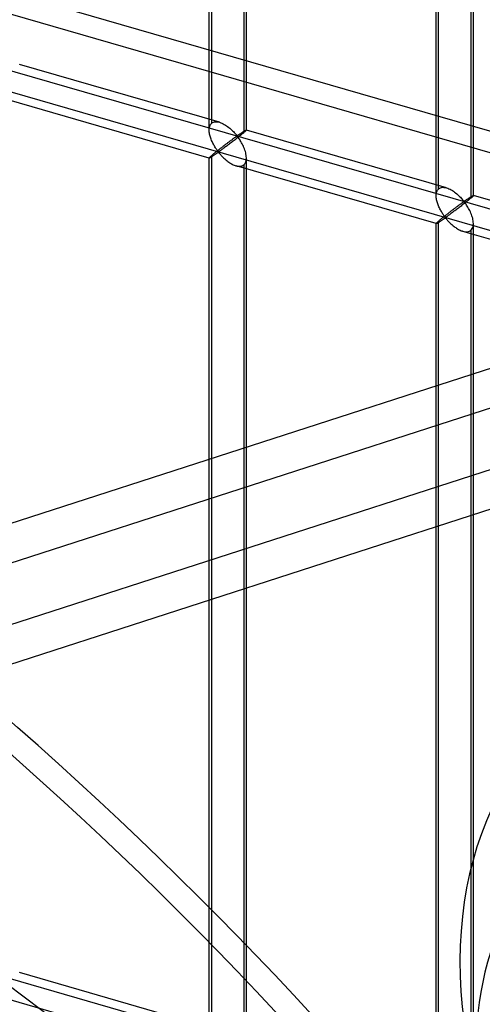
# Model space of a CAD drawing. Header units: millimetres. Extents: x -527 to 557, y -623 to 637.
# Tile 67 of 80: x 191 to 253, y 222 to 354. Entities that reach past the tile are written whole.
import ezdxf

# ---------------------------------------------------------------- set-up
doc = ezdxf.new("R2010")
doc.units = ezdxf.units.MM
doc.layers.add('MAIN-2', color=7, linetype='Continuous')

msp = doc.modelspace()

# ---------------------------------------------------------------- linework, layer by layer
at = {"layer": 'MAIN-2'}
for p, q in [((271.91, 334.31), (-369.71, 519.53)), ((-372.21, 517.37), (269.41, 332.15)), ((216.74, 339.48), (216.74, 457.7)), ((217.08, 340.4), (217.08, 458.03)), ((221.74, 339.48), (221.74, 457.7)), ((221.41, 456.78), (221.41, 339.15)), ((-175.9, 453.12), (555.9, 241.87)), ((526.54, 247.45), (-176.23, 450.33)), ((247.23, 330.68), (247.23, 448.9)), ((247.57, 331.6), (247.57, 449.23)), ((252.23, 330.68), (252.23, 448.9)), ((251.9, 447.98), (251.9, 330.35)), ((433.96, 365.47), (64.25, 245.99)), ((437.5, 361.29), (72.93, 243.47)), ((218.13, 340.53), (191.24, 348.29)), ((216.75, 335.73), (189.86, 343.49)), ((216.76, 339.75), (216.79, 339.89)), ((216.79, 339.89), (216.82, 340.01)), ((216.82, 340.01), (216.87, 340.12)), ((216.87, 340.12), (216.93, 340.23)), ((216.93, 340.23), (217, 340.32)), ((217, 340.32), (217.08, 340.4)), ((217.08, 340.4), (217.19, 340.48)), ((217.19, 340.48), (217.33, 340.54)), ((217.33, 340.54), (217.47, 340.58)), ((217.47, 340.58), (217.63, 340.6)), ((217.63, 340.6), (217.79, 340.6)), ((217.79, 340.6), (217.97, 340.57)), ((217.97, 340.57), (218.14, 340.53)), ((218.14, 340.53), (218.3, 340.47)), ((218.3, 340.47), (218.46, 340.41)), ((218.46, 340.41), (218.61, 340.34)), ((218.61, 340.34), (218.77, 340.25)), ((218.77, 340.25), (218.92, 340.16)), ((218.92, 340.16), (219.07, 340.07)), ((219.07, 340.07), (219.22, 339.96)), ((219.22, 339.96), (219.36, 339.85)), ((68.18, 233.69), (393.33, 338.76)), ((216.74, 339.47), (216.75, 339.61)), ((216.75, 339.34), (216.74, 339.47)), ((216.75, 339.61), (216.76, 339.75)), ((216.76, 339.2), (216.75, 339.34)), ((216.78, 339.06), (216.76, 339.2)), ((216.8, 338.92), (216.78, 339.06)), ((216.83, 338.79), (216.8, 338.92)), ((216.87, 338.65), (216.83, 338.79)), ((216.91, 338.51), (216.87, 338.65)), ((219.36, 339.85), (219.5, 339.74)), ((219.5, 339.74), (219.63, 339.62)), ((219.63, 339.62), (219.76, 339.5)), ((219.76, 339.5), (219.88, 339.39)), ((219.88, 339.39), (220, 339.27)), ((220, 339.27), (220.11, 339.15)), ((220.11, 339.15), (220.21, 339.04)), ((220.21, 339.04), (220.3, 338.94)), ((220.33, 338.56), (220.28, 338.53)), ((220.3, 338.94), (220.39, 338.84)), ((220.38, 338.59), (220.33, 338.56)), ((220.43, 338.62), (220.38, 338.59)), ((220.39, 338.84), (220.49, 338.75)), ((220.49, 338.63), (220.43, 338.62)), ((220.49, 338.75), (220.55, 338.76)), ((220.59, 338.54), (220.49, 338.63)), ((220.55, 338.76), (220.6, 338.78)), ((220.7, 338.57), (220.58, 338.47)), ((220.6, 338.78), (220.65, 338.81)), ((220.65, 338.81), (220.69, 338.84)), ((220.69, 338.84), (220.74, 338.87)), ((220.82, 338.66), (220.7, 338.57)), ((220.74, 338.87), (220.79, 338.9)), ((220.79, 338.9), (220.83, 338.94)), ((220.93, 338.75), (220.82, 338.66)), ((220.83, 338.94), (220.88, 338.97)), ((220.88, 338.97), (220.93, 339)), ((220.93, 339), (220.98, 339.04)), ((221.04, 338.84), (220.93, 338.75)), ((220.98, 339.04), (221.03, 339.07)), ((221.03, 339.07), (221.08, 339.1)), ((221.14, 338.93), (221.04, 338.84)), ((221.08, 339.1), (221.13, 339.13)), ((221.13, 339.13), (221.17, 339.17)), ((221.24, 339.01), (221.14, 338.93)), ((221.17, 339.17), (221.22, 339.2)), ((221.22, 339.2), (221.27, 339.23)), ((221.33, 339.08), (221.24, 339.01)), ((221.27, 339.23), (221.31, 339.26)), ((221.31, 339.26), (221.35, 339.28)), ((221.41, 339.15), (221.33, 339.08)), ((221.35, 339.28), (221.4, 339.31)), ((221.4, 339.31), (221.44, 339.34)), ((221.46, 339.2), (221.41, 339.15)), ((221.44, 339.34), (221.47, 339.36)), ((221.52, 339.25), (221.46, 339.2)), ((221.47, 339.36), (221.51, 339.38)), ((221.51, 339.38), (221.55, 339.4)), ((221.57, 339.29), (221.52, 339.25)), ((221.55, 339.4), (221.58, 339.42)), ((221.61, 339.33), (221.57, 339.29)), ((221.58, 339.42), (221.61, 339.44)), ((221.61, 339.44), (221.63, 339.45)), ((221.64, 339.36), (221.61, 339.33)), ((221.63, 339.45), (221.66, 339.46)), ((221.67, 339.4), (221.64, 339.36)), ((221.66, 339.46), (221.68, 339.47)), ((221.7, 339.42), (221.67, 339.4)), ((221.68, 339.47), (221.7, 339.48)), ((221.7, 339.48), (221.71, 339.49)), ((221.72, 339.44), (221.7, 339.42)), ((221.71, 339.49), (221.73, 339.49)), ((221.73, 339.46), (221.72, 339.44)), ((221.73, 339.49), (221.73, 339.49)), ((221.73, 339.49), (221.74, 339.49)), ((221.74, 339.48), (221.73, 339.46)), ((221.74, 339.49), (221.74, 339.49)), ((221.74, 339.49), (221.74, 339.49)), ((221.74, 339.49), (221.74, 339.49)), ((221.74, 339.49), (221.74, 339.49)), ((221.74, 339.49), (221.74, 339.48)), ((248.63, 331.73), (221.74, 339.49)), ((221.74, 339.48), (221.74, 339.48)), ((216.96, 338.38), (216.91, 338.51)), ((217.01, 338.24), (216.96, 338.38)), ((217.06, 338.1), (217.01, 338.24)), ((217.12, 337.97), (217.06, 338.1)), ((217.18, 337.84), (217.12, 337.97)), ((217.24, 337.71), (217.18, 337.84)), ((217.31, 337.58), (217.24, 337.71)), ((217.37, 337.46), (217.31, 337.58)), ((217.44, 337.35), (217.37, 337.46)), ((217.51, 337.23), (217.44, 337.35)), ((217.58, 337.12), (217.51, 337.23)), ((218.56, 337.25), (218.47, 337.19)), ((218.64, 337.32), (218.56, 337.25)), ((218.72, 337.38), (218.64, 337.32)), ((218.81, 337.45), (218.72, 337.38)), ((218.89, 337.51), (218.81, 337.45)), ((218.97, 337.57), (218.89, 337.51)), ((219.03, 337.29), (218.93, 337.21)), ((219.06, 337.63), (218.97, 337.57)), ((219.14, 337.37), (219.03, 337.29)), ((219.14, 337.7), (219.06, 337.63)), ((219.22, 337.76), (219.14, 337.7)), ((219.26, 337.45), (219.14, 337.37)), ((219.3, 337.82), (219.22, 337.76)), ((219.37, 337.54), (219.26, 337.45)), ((219.37, 337.87), (219.3, 337.82)), ((219.45, 337.93), (219.37, 337.87)), ((219.49, 337.63), (219.37, 337.54)), ((219.53, 337.99), (219.45, 337.93)), ((219.61, 337.72), (219.49, 337.63)), ((219.6, 338.04), (219.53, 337.99)), ((219.67, 338.09), (219.6, 338.04)), ((219.73, 337.81), (219.61, 337.72)), ((219.74, 338.14), (219.67, 338.09)), ((219.84, 337.9), (219.73, 337.81)), ((219.81, 338.19), (219.74, 338.14)), ((219.88, 338.24), (219.81, 338.19)), ((219.97, 337.99), (219.84, 337.9)), ((219.94, 338.29), (219.88, 338.24)), ((220, 338.33), (219.94, 338.29)), ((220.09, 338.09), (219.97, 337.99)), ((220.06, 338.38), (220, 338.33)), ((220.12, 338.42), (220.06, 338.38)), ((220.21, 338.18), (220.09, 338.09)), ((220.18, 338.46), (220.12, 338.42)), ((220.23, 338.5), (220.18, 338.46)), ((220.34, 338.28), (220.21, 338.18)), ((220.28, 338.53), (220.23, 338.5)), ((220.46, 338.38), (220.34, 338.28)), ((220.58, 338.47), (220.46, 338.38)), ((220.67, 338.44), (220.59, 338.54)), ((220.75, 338.32), (220.67, 338.44)), ((220.84, 338.2), (220.75, 338.32)), ((220.92, 338.07), (220.84, 338.2)), ((221.01, 337.93), (220.92, 338.07)), ((221.1, 337.78), (221.01, 337.93)), ((221.18, 337.62), (221.1, 337.78)), ((221.26, 337.46), (221.18, 337.62)), ((221.34, 337.3), (221.26, 337.46)), ((221.41, 337.13), (221.34, 337.3)), ((216.93, 335.94), (216.87, 335.88)), ((217, 336), (216.93, 335.94)), ((217.08, 336.07), (217, 336)), ((217.07, 335.89), (217.13, 335.93)), ((217.13, 336.12), (217.08, 336.07)), ((217.08, 218.43), (217.08, 336.07)), ((217.19, 336.17), (217.13, 336.12)), ((217.13, 335.93), (217.19, 335.97)), ((217.25, 336.22), (217.19, 336.17)), ((217.19, 335.97), (217.25, 336.01)), ((217.32, 336.27), (217.25, 336.22)), ((217.25, 336.01), (217.31, 336.05)), ((217.31, 336.05), (217.38, 336.1)), ((217.39, 336.33), (217.32, 336.27)), ((217.38, 336.1), (217.45, 336.14)), ((217.46, 336.39), (217.39, 336.33)), ((217.45, 336.14), (217.51, 336.19)), ((217.54, 336.45), (217.46, 336.39)), ((217.51, 336.19), (217.58, 336.23)), ((217.62, 336.52), (217.54, 336.45)), ((217.64, 337.02), (217.58, 337.12)), ((217.58, 336.23), (217.65, 336.28)), ((217.7, 336.58), (217.62, 336.52)), ((217.71, 336.92), (217.64, 337.02)), ((217.65, 336.28), (217.72, 336.33)), ((217.78, 336.65), (217.7, 336.58)), ((217.78, 336.83), (217.71, 336.92)), ((217.72, 336.33), (217.78, 336.37)), ((217.84, 336.74), (217.78, 336.83)), ((217.86, 336.71), (217.78, 336.65)), ((217.78, 336.37), (217.85, 336.41)), ((217.9, 336.66), (217.84, 336.74)), ((217.85, 336.41), (217.91, 336.45)), ((217.95, 336.78), (217.86, 336.71)), ((217.98, 336.59), (217.9, 336.66)), ((217.91, 336.45), (217.99, 336.46)), ((218.04, 336.85), (217.95, 336.78)), ((218.07, 336.6), (217.98, 336.59)), ((217.99, 336.46), (218.08, 336.4)), ((218.12, 336.92), (218.04, 336.85)), ((218.14, 336.64), (218.07, 336.6)), ((218.08, 336.4), (218.14, 336.32)), ((218.21, 336.99), (218.12, 336.92)), ((218.21, 336.69), (218.14, 336.64)), ((218.14, 336.32), (218.21, 336.24)), ((218.3, 337.05), (218.21, 336.99)), ((218.28, 336.74), (218.21, 336.69)), ((218.21, 336.24), (218.29, 336.16)), ((218.36, 336.8), (218.28, 336.74)), ((218.29, 336.16), (218.37, 336.07)), ((218.38, 337.12), (218.3, 337.05)), ((218.45, 336.86), (218.36, 336.8)), ((218.37, 336.07), (218.45, 335.98)), ((218.47, 337.19), (218.38, 337.12)), ((218.54, 336.92), (218.45, 336.86)), ((218.45, 335.98), (218.54, 335.89)), ((218.63, 336.99), (218.54, 336.92)), ((218.72, 337.06), (218.63, 336.99)), ((218.82, 337.13), (218.72, 337.06)), ((218.93, 337.21), (218.82, 337.13)), ((221.48, 336.96), (221.41, 337.13)), ((221.54, 336.79), (221.48, 336.96)), ((221.6, 336.61), (221.54, 336.79)), ((221.65, 336.44), (221.6, 336.61)), ((221.68, 336.27), (221.65, 336.44)), ((221.71, 336.09), (221.68, 336.27)), ((221.73, 335.92), (221.71, 336.09)), ((221.74, 335.75), (221.73, 335.92)), ((216.75, 335.75), (216.74, 335.73)), ((216.74, 335.73), (216.74, 335.73)), ((216.74, 335.73), (216.74, 335.73)), ((216.74, 335.73), (216.74, 335.73)), ((216.74, 335.73), (216.75, 335.73)), ((216.74, 217.52), (216.74, 335.73)), ((216.76, 335.77), (216.75, 335.75)), ((216.75, 335.73), (216.75, 335.73)), ((216.75, 335.73), (216.75, 335.73)), ((216.75, 335.73), (216.76, 335.73)), ((216.79, 335.8), (216.76, 335.77)), ((216.76, 335.73), (216.78, 335.73)), ((216.78, 335.73), (216.81, 335.74)), ((216.82, 335.84), (216.79, 335.8)), ((216.81, 335.74), (216.84, 335.76)), ((216.87, 335.88), (216.82, 335.84)), ((216.84, 335.76), (216.87, 335.78)), ((216.87, 335.78), (216.92, 335.8)), ((216.92, 335.8), (216.96, 335.83)), ((216.96, 335.83), (217.01, 335.86)), ((217.01, 335.86), (217.07, 335.89)), ((218.54, 335.89), (218.63, 335.8)), ((218.63, 335.8), (218.73, 335.71)), ((218.73, 335.71), (218.83, 335.62)), ((218.83, 335.62), (218.93, 335.52)), ((218.93, 335.52), (219.04, 335.43)), ((219.04, 335.43), (219.15, 335.35)), ((219.15, 335.35), (219.26, 335.26)), ((219.26, 335.26), (219.38, 335.18)), ((219.38, 335.18), (219.49, 335.1)), ((219.49, 335.1), (219.61, 335.02)), ((219.61, 335.02), (219.73, 334.95)), ((219.73, 334.95), (219.85, 334.89)), ((219.85, 334.89), (219.97, 334.83)), ((219.97, 334.83), (220.09, 334.78)), ((220.09, 334.78), (220.22, 334.73)), ((220.22, 334.73), (220.34, 334.69)), ((220.34, 334.69), (220.48, 334.65)), ((247.24, 326.92), (220.35, 334.69)), ((220.48, 334.65), (220.61, 334.63)), ((220.61, 334.63), (220.75, 334.62)), ((220.75, 334.62), (220.87, 334.62)), ((220.87, 334.62), (221, 334.63)), ((221, 334.63), (221.11, 334.66)), ((221.11, 334.66), (221.22, 334.7)), ((221.22, 334.7), (221.32, 334.75)), ((221.32, 334.75), (221.41, 334.82)), ((221.41, 334.82), (221.51, 334.93)), ((221.41, 334.82), (221.41, 217.18)), ((221.51, 334.93), (221.59, 335.06)), ((221.59, 335.06), (221.66, 335.21)), ((221.66, 335.21), (221.71, 335.37)), ((221.71, 335.37), (221.73, 335.55)), ((221.73, 335.55), (221.74, 335.75)), ((221.74, 217.52), (221.74, 335.73)), ((82.69, 233.05), (391.56, 332.86)), ((-175.9, 331.15), (555.9, 119.9)), ((247.23, 330.67), (247.24, 330.81)), ((247.24, 330.53), (247.23, 330.67)), ((247.24, 330.81), (247.25, 330.95)), ((247.25, 330.95), (247.28, 331.08)), ((247.28, 331.08), (247.31, 331.21)), ((247.31, 331.21), (247.36, 331.32)), ((247.36, 331.32), (247.42, 331.43)), ((247.42, 331.43), (247.49, 331.52)), ((247.49, 331.52), (247.57, 331.6)), ((247.57, 331.6), (247.68, 331.68)), ((247.68, 331.68), (247.82, 331.74)), ((247.82, 331.74), (247.96, 331.78)), ((247.96, 331.78), (248.12, 331.8)), ((248.12, 331.8), (248.28, 331.79)), ((248.28, 331.79), (248.46, 331.77)), ((248.46, 331.77), (248.63, 331.73)), ((248.63, 331.73), (248.79, 331.67)), ((248.79, 331.67), (248.95, 331.61)), ((248.95, 331.61), (249.1, 331.53)), ((249.1, 331.53), (249.26, 331.45)), ((249.26, 331.45), (249.41, 331.36)), ((249.41, 331.36), (249.56, 331.26)), ((249.56, 331.26), (249.71, 331.16)), ((249.71, 331.16), (249.85, 331.05)), ((249.85, 331.05), (249.99, 330.93)), ((249.99, 330.93), (250.12, 330.82)), ((250.12, 330.82), (250.25, 330.7)), ((250.25, 330.7), (250.37, 330.58)), ((252.04, 330.6), (252.07, 330.62)), ((252.07, 330.62), (252.1, 330.64)), ((252.1, 330.64), (252.12, 330.65)), ((252.12, 330.65), (252.15, 330.66)), ((252.15, 330.66), (252.17, 330.67)), ((252.17, 330.67), (252.19, 330.68)), ((252.19, 330.62), (252.17, 330.59)), ((252.19, 330.68), (252.2, 330.69)), ((252.21, 330.64), (252.19, 330.62)), ((252.2, 330.69), (252.22, 330.69)), ((252.22, 330.66), (252.21, 330.64)), ((252.22, 330.69), (252.23, 330.69)), ((252.23, 330.67), (252.22, 330.66)), ((252.23, 330.69), (252.23, 330.69)), ((252.23, 330.69), (252.23, 330.69)), ((252.23, 330.69), (252.23, 330.69)), ((252.23, 330.69), (252.23, 330.69)), ((252.23, 330.69), (252.23, 330.68)), ((279.12, 322.93), (252.23, 330.69)), ((252.23, 330.68), (252.23, 330.68)), ((252.23, 330.68), (252.23, 330.67)), ((247.25, 330.4), (247.24, 330.53)), ((247.27, 330.26), (247.25, 330.4)), ((247.3, 330.12), (247.27, 330.26)), ((247.33, 329.98), (247.3, 330.12)), ((247.36, 329.85), (247.33, 329.98)), ((247.4, 329.71), (247.36, 329.85)), ((247.45, 329.57), (247.4, 329.71)), ((247.5, 329.44), (247.45, 329.57)), ((247.55, 329.3), (247.5, 329.44)), ((247.61, 329.17), (247.55, 329.3)), ((250.23, 329.34), (250.16, 329.29)), ((250.3, 329.39), (250.23, 329.34)), ((250.37, 329.44), (250.3, 329.39)), ((250.37, 330.58), (250.49, 330.47)), ((250.43, 329.49), (250.37, 329.44)), ((250.49, 329.53), (250.43, 329.49)), ((250.49, 330.47), (250.6, 330.35)), ((250.55, 329.58), (250.49, 329.53)), ((250.61, 329.62), (250.55, 329.58)), ((250.7, 329.38), (250.58, 329.28)), ((250.6, 330.35), (250.7, 330.24)), ((250.67, 329.66), (250.61, 329.62)), ((250.72, 329.69), (250.67, 329.66)), ((250.7, 330.24), (250.79, 330.13)), ((250.83, 329.48), (250.7, 329.38)), ((250.77, 329.73), (250.72, 329.69)), ((250.82, 329.76), (250.77, 329.73)), ((250.79, 330.13), (250.88, 330.04)), ((250.87, 329.79), (250.82, 329.76)), ((250.95, 329.58), (250.83, 329.48)), ((250.92, 329.82), (250.87, 329.79)), ((250.88, 330.04), (250.98, 329.95)), ((250.98, 329.83), (250.92, 329.82)), ((251.07, 329.67), (250.95, 329.58)), ((250.98, 329.95), (251.05, 329.96)), ((251.08, 329.74), (250.98, 329.83)), ((251.05, 329.96), (251.09, 329.98)), ((251.19, 329.77), (251.07, 329.67)), ((251.16, 329.64), (251.08, 329.74)), ((251.09, 329.98), (251.14, 330.01)), ((251.14, 330.01), (251.18, 330.04)), ((251.25, 329.52), (251.16, 329.64)), ((251.18, 330.04), (251.23, 330.07)), ((251.31, 329.86), (251.19, 329.77)), ((251.23, 330.07), (251.28, 330.1)), ((251.33, 329.4), (251.25, 329.52)), ((251.28, 330.1), (251.33, 330.14)), ((251.42, 329.95), (251.31, 329.86)), ((251.33, 330.14), (251.37, 330.17)), ((251.41, 329.26), (251.33, 329.4)), ((251.37, 330.17), (251.42, 330.2)), ((251.42, 330.2), (251.47, 330.23)), ((251.53, 330.04), (251.42, 329.95)), ((251.47, 330.23), (251.52, 330.27)), ((251.52, 330.27), (251.57, 330.3)), ((251.63, 330.12), (251.53, 330.04)), ((251.57, 330.3), (251.62, 330.33)), ((251.62, 330.33), (251.66, 330.36)), ((251.73, 330.2), (251.63, 330.12)), ((251.66, 330.36), (251.71, 330.39)), ((251.71, 330.39), (251.76, 330.42)), ((251.82, 330.28), (251.73, 330.2)), ((251.76, 330.42), (251.8, 330.45)), ((251.8, 330.45), (251.85, 330.48)), ((251.9, 330.35), (251.82, 330.28)), ((251.85, 330.48), (251.89, 330.51)), ((251.89, 330.51), (251.93, 330.53)), ((251.96, 330.4), (251.9, 330.35)), ((251.93, 330.53), (251.97, 330.56)), ((252.01, 330.44), (251.96, 330.4)), ((251.97, 330.56), (252, 330.58)), ((252, 330.58), (252.04, 330.6)), ((252.06, 330.49), (252.01, 330.44)), ((252.1, 330.53), (252.06, 330.49)), ((252.14, 330.56), (252.1, 330.53)), ((252.17, 330.59), (252.14, 330.56)), ((526.54, 125.49), (-176.23, 328.36)), ((247.67, 329.04), (247.61, 329.17)), ((247.73, 328.91), (247.67, 329.04)), ((247.8, 328.78), (247.73, 328.91)), ((247.86, 328.66), (247.8, 328.78)), ((247.93, 328.54), (247.86, 328.66)), ((248, 328.43), (247.93, 328.54)), ((248.07, 328.32), (248, 328.43)), ((248.14, 328.21), (248.07, 328.32)), ((248.2, 328.12), (248.14, 328.21)), ((248.27, 328.02), (248.2, 328.12)), ((248.33, 327.94), (248.27, 328.02)), ((248.44, 327.98), (248.36, 327.91)), ((248.53, 328.05), (248.44, 327.98)), ((248.61, 328.12), (248.53, 328.05)), ((248.7, 328.18), (248.61, 328.12)), ((248.79, 328.25), (248.7, 328.18)), ((248.85, 328), (248.78, 327.94)), ((248.88, 328.32), (248.79, 328.25)), ((248.94, 328.06), (248.85, 328)), ((248.96, 328.39), (248.88, 328.32)), ((249.03, 328.12), (248.94, 328.06)), ((249.05, 328.45), (248.96, 328.39)), ((249.12, 328.19), (249.03, 328.12)), ((249.13, 328.52), (249.05, 328.45)), ((249.22, 328.26), (249.12, 328.19)), ((249.21, 328.58), (249.13, 328.52)), ((249.3, 328.64), (249.21, 328.58)), ((249.31, 328.33), (249.22, 328.26)), ((249.38, 328.71), (249.3, 328.64)), ((249.42, 328.41), (249.31, 328.33)), ((249.46, 328.77), (249.38, 328.71)), ((249.52, 328.49), (249.42, 328.41)), ((249.55, 328.83), (249.46, 328.77)), ((249.63, 328.57), (249.52, 328.49)), ((249.63, 328.89), (249.55, 328.83)), ((249.71, 328.95), (249.63, 328.89)), ((249.75, 328.65), (249.63, 328.57)), ((249.79, 329.01), (249.71, 328.95)), ((249.86, 328.74), (249.75, 328.65)), ((249.87, 329.07), (249.79, 329.01)), ((249.98, 328.83), (249.86, 328.74)), ((249.94, 329.13), (249.87, 329.07)), ((250.02, 329.18), (249.94, 329.13)), ((250.1, 328.92), (249.98, 328.83)), ((250.09, 329.24), (250.02, 329.18)), ((250.16, 329.29), (250.09, 329.24)), ((250.22, 329.01), (250.1, 328.92)), ((250.34, 329.1), (250.22, 329.01)), ((250.46, 329.19), (250.34, 329.1)), ((250.58, 329.28), (250.46, 329.19)), ((251.5, 329.12), (251.41, 329.26)), ((251.59, 328.97), (251.5, 329.12)), ((251.67, 328.82), (251.59, 328.97)), ((251.75, 328.66), (251.67, 328.82)), ((251.83, 328.5), (251.75, 328.66)), ((251.9, 328.33), (251.83, 328.5)), ((251.97, 328.16), (251.9, 328.33)), ((252.04, 327.98), (251.97, 328.16)), ((252.09, 327.81), (252.04, 327.98)), ((247.24, 326.94), (247.23, 326.93)), ((247.23, 326.93), (247.23, 326.93)), ((247.23, 326.93), (247.23, 326.93)), ((247.23, 326.93), (247.24, 326.93)), ((247.23, 208.72), (247.23, 326.93)), ((247.25, 326.97), (247.24, 326.94)), ((247.24, 326.93), (247.24, 326.92)), ((247.24, 326.92), (247.24, 326.92)), ((247.24, 326.92), (247.24, 326.92)), ((247.24, 326.92), (247.25, 326.92)), ((247.28, 327), (247.25, 326.97)), ((247.25, 326.92), (247.27, 326.93)), ((247.27, 326.93), (247.3, 326.94)), ((247.31, 327.03), (247.28, 327)), ((247.3, 326.94), (247.33, 326.96)), ((247.36, 327.08), (247.31, 327.03)), ((247.33, 326.96), (247.37, 326.98)), ((247.42, 327.13), (247.36, 327.08)), ((247.37, 326.98), (247.41, 327)), ((247.41, 327), (247.45, 327.03)), ((247.49, 327.2), (247.42, 327.13)), ((247.45, 327.03), (247.5, 327.06)), ((247.57, 327.27), (247.49, 327.2)), ((247.5, 327.06), (247.56, 327.09)), ((247.56, 327.09), (247.62, 327.13)), ((247.62, 327.31), (247.57, 327.27)), ((247.57, 209.63), (247.57, 327.27)), ((247.68, 327.36), (247.62, 327.31)), ((247.62, 327.13), (247.68, 327.17)), ((247.75, 327.42), (247.68, 327.36)), ((247.68, 327.17), (247.74, 327.21)), ((247.74, 327.21), (247.8, 327.25)), ((247.81, 327.47), (247.75, 327.42)), ((247.8, 327.25), (247.87, 327.29)), ((247.88, 327.53), (247.81, 327.47)), ((247.87, 327.29), (247.94, 327.34)), ((247.95, 327.59), (247.88, 327.53)), ((247.94, 327.34), (248.01, 327.39)), ((248.03, 327.65), (247.95, 327.59)), ((248.01, 327.39), (248.07, 327.43)), ((248.11, 327.71), (248.03, 327.65)), ((248.07, 327.43), (248.14, 327.48)), ((248.19, 327.78), (248.11, 327.71)), ((248.14, 327.48), (248.21, 327.52)), ((248.27, 327.84), (248.19, 327.78)), ((248.21, 327.52), (248.27, 327.57)), ((248.36, 327.91), (248.27, 327.84)), ((248.27, 327.57), (248.34, 327.61)), ((248.4, 327.86), (248.33, 327.94)), ((248.34, 327.61), (248.4, 327.65)), ((248.47, 327.79), (248.4, 327.86)), ((248.4, 327.65), (248.48, 327.66)), ((248.56, 327.8), (248.47, 327.79)), ((248.48, 327.66), (248.57, 327.6)), ((248.63, 327.84), (248.56, 327.8)), ((248.57, 327.6), (248.64, 327.52)), ((248.7, 327.89), (248.63, 327.84)), ((248.64, 327.52), (248.71, 327.44)), ((248.78, 327.94), (248.7, 327.89)), ((248.71, 327.44), (248.78, 327.36)), ((248.78, 327.36), (248.86, 327.27)), ((248.86, 327.27), (248.94, 327.18)), ((248.94, 327.18), (249.03, 327.09)), ((249.03, 327.09), (249.12, 327)), ((249.12, 327), (249.22, 326.9)), ((249.22, 326.9), (249.32, 326.81)), ((249.32, 326.81), (249.42, 326.72)), ((249.42, 326.72), (249.53, 326.63)), ((252.14, 327.64), (252.09, 327.81)), ((252.18, 327.46), (252.14, 327.64)), ((252.21, 327.29), (252.18, 327.46)), ((252.2, 326.57), (252.22, 326.75)), ((252.22, 327.12), (252.21, 327.29)), ((252.23, 326.94), (252.22, 327.12)), ((252.22, 326.75), (252.23, 326.94)), ((252.23, 208.72), (252.23, 326.93)), ((249.53, 326.63), (249.64, 326.54)), ((249.64, 326.54), (249.75, 326.46)), ((249.75, 326.46), (249.87, 326.38)), ((249.87, 326.38), (249.98, 326.3)), ((249.98, 326.3), (250.1, 326.22)), ((250.1, 326.22), (250.22, 326.15)), ((250.22, 326.15), (250.34, 326.09)), ((250.34, 326.09), (250.46, 326.03)), ((250.46, 326.03), (250.58, 325.97)), ((250.58, 325.97), (250.71, 325.93)), ((250.71, 325.93), (250.83, 325.89)), ((250.83, 325.89), (250.97, 325.85)), ((277.73, 318.12), (250.84, 325.88)), ((250.97, 325.85), (251.1, 325.83)), ((251.1, 325.83), (251.24, 325.82)), ((251.24, 325.82), (251.36, 325.82)), ((251.36, 325.82), (251.49, 325.83)), ((251.49, 325.83), (251.6, 325.86)), ((251.6, 325.86), (251.71, 325.9)), ((251.71, 325.9), (251.81, 325.95)), ((251.81, 325.95), (251.9, 326.02)), ((251.9, 326.02), (252, 326.12)), ((251.9, 326.02), (251.9, 208.38)), ((252, 326.12), (252.09, 326.25)), ((252.09, 326.25), (252.15, 326.4)), ((252.15, 326.4), (252.2, 326.57)), ((218.13, 218.56), (191.24, 226.33))]:
    msp.add_line(p, q, dxfattribs=at)
for centre, major_axis, start_param, end_param in [((20, 17.32), (-255.31, 294.81), -2.427868, 0), ((17.5, 15.16), (255.31, -294.81), 0.713724, 3.141593), ((135, 116.91), (102.13, -117.92), 0.713724, 3.141593), ((132.5, 114.75), (-102.13, 117.92), -2.427868, 0), ((132.5, 114.75), (95.58, -110.37), 0.713724, 3.855317), ((307.84, 211.22), (-43.4, 50.12), -0.000014, 2.284521), ((105, 90.93), (-102.13, 117.92), -2.427868, 0), ((298.56, 203.19), (-34.72, 40.09), 0.229019, 2.284521), ((107.5, 93.1), (102.13, -117.92), 0.713724, 2.469077), ((107.5, 93.1), (95.58, -110.37), 0.713724, 2.775068)]:
    msp.add_ellipse(centre, major_axis=major_axis, ratio=0.75, start_param=start_param, end_param=end_param, dxfattribs=at)

doc.saveas('drawing.dxf')
